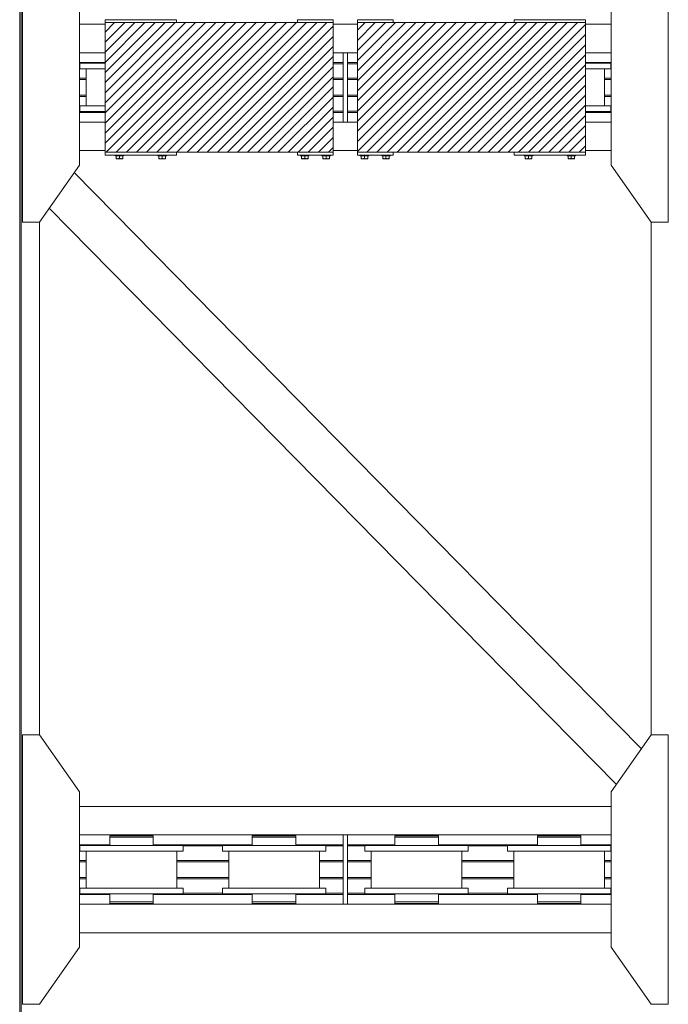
# Model space of a CAD drawing. Header units: millimetres. Extents: x 53056 to 116131, y -669674 to -625124.
# Tile 49 of 168: x 67681 to 69955, y -657940 to -654486. Entities that reach past the tile are written whole.
import ezdxf

# ---------------------------------------------------------------- set-up
doc = ezdxf.new("R2010")
doc.units = ezdxf.units.MM
doc.header["$MEASUREMENT"] = 0
doc.linetypes.add('DGN Style 1', pattern=[536.199087, 0.892178, -535.306909])
for name, color, linetype, lineweight in [('Main Cradle', 7, 'Continuous', 0), ('Main Cradle Blocks', 7, 'Continuous', 0), ('Main Cradle Rails', 7, 'Continuous', 0)]:
    doc.layers.add(name, color=color, linetype=linetype, lineweight=lineweight)

# ---------------------------------------------------------------- blocks, each defined once
blk = doc.blocks.new('*U55')
at = {"linetype": 'Continuous', "lineweight": 0}
h = blk.add_hatch(dxfattribs=at)
h.set_pattern_fill('HATCH', color=30, style=0, pattern_type=2)
h.set_pattern_definition([(45, (-15985.638, -7373.442), (-17.719, 17.719), [])])
h.paths.add_polyline_path([(-15813.8, -7096.2), (-15938.8, -7096.2), (-16363.8, -7096.2), (-16613.8, -7096.2), (-16613.8, -7102.2), (-16613.8, -7202.2), (-16613.8, -7236.2), (-16613.8, -7238.7), (-16613.8, -7258.7), (-16613.8, -7388.7), (-16613.8, -7408.7), (-16613.8, -7411.2), (-16613.8, -7445.2), (-16613.8, -7545.2), (-16613.8, -7551.2), (-16363.8, -7551.2), (-15938.8, -7551.2), (-15813.8, -7551.2), (-15813.8, -7545.2), (-15813.8, -7445.2), (-15813.8, -7411.2), (-15813.8, -7406.6), (-15813.8, -7356.2), (-15813.8, -7351.2), (-15813.8, -7296.2), (-15813.8, -7291.2), (-15813.8, -7240.8), (-15813.8, -7236.2), (-15813.8, -7202.2), (-15813.8, -7102.2)])
h = blk.add_hatch(dxfattribs=at)
h.set_pattern_fill('HATCH', color=30, style=0, pattern_type=2)
h.set_pattern_definition([(45, (-15171.93, -7367.484), (-17.719, 17.719), [])])
h.paths.add_polyline_path([(-15728.8, -7202.2), (-15728.8, -7236.2), (-15728.8, -7240.8), (-15728.8, -7291.2), (-15728.8, -7296.2), (-15728.8, -7351.2), (-15728.8, -7356.2), (-15728.8, -7406.6), (-15728.8, -7411.2), (-15728.8, -7445.2), (-15728.8, -7545.2), (-15728.8, -7551.2), (-15603.8, -7551.2), (-15178.8, -7551.2), (-14928.8, -7551.2), (-14928.8, -7545.2), (-14928.8, -7445.2), (-14928.8, -7411.2), (-14928.8, -7408.7), (-14928.8, -7388.7), (-14928.8, -7258.7), (-14928.8, -7238.7), (-14928.8, -7236.2), (-14928.8, -7202.2), (-14928.8, -7102.2), (-14928.8, -7096.2), (-15178.8, -7096.2), (-15603.8, -7096.2), (-15728.8, -7096.2), (-15728.8, -7102.2)])
at = {"color": 30, "linetype": 'Continuous', "lineweight": 0, "flags": 128}
for points in [[(-15813.8, -7096.2), (-15938.8, -7096.2), (-16363.8, -7096.2), (-16613.8, -7096.2), (-16613.8, -7102.2), (-16613.8, -7202.2), (-16613.8, -7236.2), (-16613.8, -7238.7), (-16613.8, -7258.7), (-16613.8, -7388.7), (-16613.8, -7408.7), (-16613.8, -7411.2), (-16613.8, -7445.2), (-16613.8, -7545.2), (-16613.8, -7551.2), (-16363.8, -7551.2), (-15938.8, -7551.2), (-15813.8, -7551.2), (-15813.8, -7545.2), (-15813.8, -7445.2), (-15813.8, -7411.2), (-15813.8, -7406.6), (-15813.8, -7356.2), (-15813.8, -7351.2), (-15813.8, -7296.2), (-15813.8, -7291.2), (-15813.8, -7240.8), (-15813.8, -7236.2), (-15813.8, -7202.2), (-15813.8, -7102.2), (-15813.8, -7096.2)], [(-15728.8, -7202.2), (-15728.8, -7236.2), (-15728.8, -7240.8), (-15728.8, -7291.2), (-15728.8, -7296.2), (-15728.8, -7351.2), (-15728.8, -7356.2), (-15728.8, -7406.6), (-15728.8, -7411.2), (-15728.8, -7445.2), (-15728.8, -7545.2), (-15728.8, -7551.2), (-15603.8, -7551.2), (-15178.8, -7551.2), (-14928.8, -7551.2), (-14928.8, -7545.2), (-14928.8, -7445.2), (-14928.8, -7411.2), (-14928.8, -7408.7), (-14928.8, -7388.7), (-14928.8, -7258.7), (-14928.8, -7238.7), (-14928.8, -7236.2), (-14928.8, -7202.2), (-14928.8, -7102.2), (-14928.8, -7096.2), (-15178.8, -7096.2), (-15603.8, -7096.2), (-15728.8, -7096.2), (-15728.8, -7102.2), (-15728.8, -7202.2)]]:
    blk.add_lwpolyline(points, close=True, dxfattribs=at)
at = {"layer": 'Main Cradle', "color": 7, "linetype": 'Continuous', "lineweight": 0}
for p, q in [((-16913.4, -9136.6), (-16913.4, -4626.6)), ((-16908.8, -9136.6), (-16908.8, -4626.6)), ((-16613.8, -7102.2), (-16703.9, -7102.2)), ((-15728.8, -7102.2), (-15813.8, -7102.2)), ((-14838.7, -7102.2), (-14928.8, -7102.2)), ((-16703.9, -7202.2), (-16613.8, -7202.2)), ((-15813.8, -7202.2), (-15779.3, -7202.2)), ((-15763.3, -7202.2), (-15728.8, -7202.2)), ((-14928.8, -7202.2), (-14838.7, -7202.2)), ((-16680.3, -7388.7), (-16680.3, -7258.7)), ((-14862.3, -7258.7), (-14862.3, -7388.7)), ((-14840.1, -7258.7), (-14853.8, -7258.7)), ((-14840.1, -7408.7), (-14853.8, -7408.7)), ((-16703.9, -7445.2), (-16613.8, -7445.2)), ((-15813.8, -7445.2), (-15779.3, -7445.2)), ((-15763.3, -7445.2), (-15728.8, -7445.2)), ((-14928.8, -7445.2), (-14838.7, -7445.2)), ((-16613.8, -7545.2), (-16703.9, -7545.2)), ((-15728.8, -7545.2), (-15813.8, -7545.2)), ((-14838.7, -7545.2), (-14928.8, -7545.2)), ((-16722, -7622.1), (-15232.6, -9136.6)), ((-16809.5, -7747), (-15443, -9136.6)), ((-16843.9, -9136.6), (-16843.9, -7796.2)), ((-14698.7, -7796.2), (-14698.7, -9136.6)), ((-16913.4, -10650), (-16913.4, -9136.6)), ((-16908.8, -10650), (-16908.8, -9136.6)), ((-16843.9, -9595.4), (-16843.9, -9136.6)), ((-15443, -9136.6), (-14820.5, -9769.5)), ((-15232.6, -9136.6), (-14733, -9644.6)), ((-14698.7, -9136.6), (-14698.7, -9595.4)), ((-14838.7, -9846.4), (-16703.9, -9846.4)), ((-16703.9, -9946.4), (-15779.3, -9946.4)), ((-16561.3, -9949.4), (-16561.3, -9946.4)), ((-16481.3, -9946.4), (-16481.3, -9949.4)), ((-16061.3, -9949.4), (-16061.3, -9946.4)), ((-15981.3, -9946.4), (-15981.3, -9949.4)), ((-15763.3, -9946.4), (-14838.7, -9946.4)), ((-15561.3, -9949.4), (-15561.3, -9946.4)), ((-15481.3, -9946.4), (-15481.3, -9949.4)), ((-15061.3, -9949.4), (-15061.3, -9946.4)), ((-14981.3, -9946.4), (-14981.3, -9949.4)), ((-16467.4, -9949.4), (-16450.9, -9949.4)), ((-16450.9, -9949.4), (-16445.1, -9949.4)), ((-15967.4, -9949.4), (-15950.9, -9949.4)), ((-15950.9, -9949.4), (-15945.1, -9949.4)), ((-15467.4, -9949.4), (-15450.9, -9949.4)), ((-15450.9, -9949.4), (-15445.1, -9949.4)), ((-14967.4, -9949.4), (-14950.9, -9949.4)), ((-14950.9, -9949.4), (-14945.1, -9949.4)), ((-16680.3, -10132.9), (-16680.3, -10002.9)), ((-16451.9, -9982.9), (-16521.3, -9982.9)), ((-16362.3, -10002.9), (-16362.3, -10132.9)), ((-16340.1, -10002.9), (-16353.8, -10002.9)), ((-16180.3, -10132.9), (-16180.3, -10002.9)), ((-16021.3, -9982.9), (-16090.6, -9982.9)), ((-15951.9, -9982.9), (-16021.3, -9982.9)), ((-15862.3, -10002.9), (-15862.3, -10132.9)), ((-15840.1, -10002.9), (-15853.8, -10002.9)), ((-15680.3, -10132.9), (-15680.3, -10002.9)), ((-15521.3, -9982.9), (-15590.6, -9982.9)), ((-15521.3, -10002.9), (-15582.1, -10002.9)), ((-15451.9, -9982.9), (-15521.3, -9982.9)), ((-15362.3, -10002.9), (-15362.3, -10132.9)), ((-15340.1, -10002.9), (-15353.8, -10002.9)), ((-15180.3, -10132.9), (-15180.3, -10002.9)), ((-15021.3, -9982.9), (-15090.6, -9982.9)), ((-15021.3, -10002.9), (-15082.1, -10002.9)), ((-14951.9, -9982.9), (-15021.3, -9982.9)), ((-14862.3, -10002.9), (-14862.3, -10132.9)), ((-14840.1, -10002.9), (-14853.8, -10002.9)), ((-16451.9, -10132.9), (-16521.3, -10132.9)), ((-16450.9, -10152.9), (-16445.1, -10152.9)), ((-16445.1, -10181.4), (-16445.1, -10152.9)), ((-16340.1, -10152.9), (-16353.8, -10152.9)), ((-15960.4, -10132.9), (-16021.3, -10132.9)), ((-15951.9, -10132.9), (-15960.4, -10132.9)), ((-15950.9, -10152.9), (-15945.1, -10152.9)), ((-15945.1, -10181.4), (-15945.1, -10152.9)), ((-15840.1, -10152.9), (-15853.8, -10152.9)), ((-15460.4, -10132.9), (-15521.3, -10132.9)), ((-15451.9, -10132.9), (-15460.4, -10132.9)), ((-15450.9, -10152.9), (-15445.1, -10152.9)), ((-15445.1, -10181.4), (-15445.1, -10152.9)), ((-15340.1, -10152.9), (-15353.8, -10152.9)), ((-14960.4, -10132.9), (-15021.3, -10132.9)), ((-14951.9, -10132.9), (-14960.4, -10132.9)), ((-14950.9, -10152.9), (-14945.1, -10152.9)), ((-14945.1, -10181.4), (-14945.1, -10152.9)), ((-14840.1, -10152.9), (-14853.8, -10152.9)), ((-16703.9, -10189.4), (-15779.3, -10189.4)), ((-16561.3, -10189.4), (-16561.3, -10186.4)), ((-16550.4, -10181.4), (-16521.3, -10181.4)), ((-16484.3, -10186.4), (-16481.3, -10186.4)), ((-16481.3, -10186.4), (-16481.3, -10189.4)), ((-16467.4, -10181.4), (-16450.9, -10181.4)), ((-16450.9, -10181.4), (-16445.1, -10181.4)), ((-16061.3, -10189.4), (-16061.3, -10186.4)), ((-16050.4, -10181.4), (-16021.3, -10181.4)), ((-15984.3, -10186.4), (-15981.3, -10186.4)), ((-15981.3, -10186.4), (-15981.3, -10189.4)), ((-15967.4, -10181.4), (-15950.9, -10181.4)), ((-15950.9, -10181.4), (-15945.1, -10181.4)), ((-15763.3, -10189.4), (-14838.7, -10189.4)), ((-15561.3, -10189.4), (-15561.3, -10186.4)), ((-15550.4, -10181.4), (-15521.3, -10181.4)), ((-15484.3, -10186.4), (-15481.3, -10186.4)), ((-15481.3, -10186.4), (-15481.3, -10189.4)), ((-15467.4, -10181.4), (-15450.9, -10181.4)), ((-15450.9, -10181.4), (-15445.1, -10181.4)), ((-15061.3, -10189.4), (-15061.3, -10186.4)), ((-15050.4, -10181.4), (-15021.3, -10181.4)), ((-14984.3, -10186.4), (-14981.3, -10186.4)), ((-14981.3, -10186.4), (-14981.3, -10189.4)), ((-14967.4, -10181.4), (-14950.9, -10181.4)), ((-14950.9, -10181.4), (-14945.1, -10181.4)), ((-14838.7, -10289.4), (-16703.9, -10289.4))]:
    blk.add_line(p, q, dxfattribs=at)
at = {"layer": 'Main Cradle', "color": 7, "linetype": 'Continuous', "lineweight": 0, "flags": 128}
for points in [[(-16843.9, -7796.2), (-16703.9, -7596.2), (-16703.9, -7051.2), (-16843.8, -6851.2), (-16903.8, -6851.2), (-16903.9, -7796.2), (-16843.9, -7796.2)], [(-14698.7, -7796.2), (-14838.7, -7596.2), (-14838.7, -7051.2), (-14698.7, -6851.2), (-14638.7, -6851.2), (-14638.7, -7796.2), (-14698.7, -7796.2)], [(-15779.3, -7202.2), (-15763.3, -7202.2), (-15763.3, -7445.2), (-15779.3, -7445.2), (-15779.3, -7202.2)], [(-16613.8, -7258.7), (-16649.4, -7258.7), (-16688.7, -7258.7), (-16702.5, -7258.7), (-16702.5, -7238.7), (-16702.5, -7238.7)], [(-16613.8, -7238.7), (-16649.4, -7238.7), (-16688.7, -7238.7), (-16702.5, -7238.7)], [(-14840.1, -7238.7), (-14853.8, -7238.7), (-14893.1, -7238.7), (-14928.8, -7238.7)], [(-14840.1, -7238.7), (-14840.1, -7238.7), (-14840.1, -7258.7)], [(-14853.8, -7258.7), (-14893.1, -7258.7), (-14928.8, -7258.7)], [(-16613.8, -7408.7), (-16649.4, -7408.7), (-16688.7, -7408.7), (-16702.5, -7408.7), (-16702.5, -7388.7), (-16702.5, -7388.7)], [(-16613.8, -7388.7), (-16649.4, -7388.7), (-16688.7, -7388.7), (-16702.5, -7388.7)], [(-14840.1, -7388.7), (-14853.8, -7388.7), (-14893.1, -7388.7), (-14928.8, -7388.7)], [(-14840.1, -7388.7), (-14840.1, -7388.7), (-14840.1, -7408.7)], [(-14853.8, -7408.7), (-14893.1, -7408.7), (-14928.8, -7408.7)], [(-16843.9, -10540.4), (-16703.9, -10340.4), (-16703.9, -9795.4), (-16843.8, -9595.4), (-16903.8, -9595.4), (-16903.9, -10540.4), (-16843.9, -10540.4)], [(-14698.7, -10540.4), (-14838.7, -10340.4), (-14838.7, -9795.4), (-14698.7, -9595.4), (-14638.7, -9595.4), (-14638.7, -10540.4), (-14698.7, -10540.4)], [(-15779.3, -9946.4), (-15763.3, -9946.4), (-15763.3, -10189.4), (-15779.3, -10189.4), (-15779.3, -9946.4)], [(-16597.5, -9949.4), (-16597.5, -9949.4), (-16597.5, -9954.4), (-16597.5, -9954.4)], [(-16597.5, -9949.4), (-16591.7, -9949.4), (-16575.1, -9949.4), (-16550.4, -9949.4), (-16521.3, -9949.4), (-16492.1, -9949.4), (-16467.4, -9949.4)], [(-16597.5, -9954.4), (-16597.5, -9954.4), (-16597.5, -9982.9)], [(-16597.5, -9954.4), (-16591.7, -9954.4), (-16575.1, -9954.4), (-16575.1, -9954.4)], [(-16591.7, -9954.4), (-16591.7, -9954.4), (-16575.1, -9954.4)], [(-16575.1, -9954.4), (-16550.4, -9954.4), (-16521.3, -9954.4), (-16521.3, -9954.4)], [(-16521.3, -9954.4), (-16521.3, -9954.4), (-16492.1, -9954.4), (-16467.4, -9954.4), (-16450.9, -9954.4), (-16445.1, -9954.4), (-16445.1, -9949.4)], [(-16445.1, -9982.9), (-16445.1, -9954.4), (-16445.1, -9954.4)], [(-16097.5, -9949.4), (-16097.5, -9949.4), (-16097.5, -9954.4), (-16097.5, -9954.4)], [(-16097.5, -9949.4), (-16091.7, -9949.4), (-16075.1, -9949.4), (-16050.4, -9949.4), (-16021.3, -9949.4), (-15992.1, -9949.4), (-15967.4, -9949.4)], [(-16097.5, -9954.4), (-16097.5, -9954.4), (-16097.5, -9982.9)], [(-16097.5, -9954.4), (-16091.7, -9954.4), (-16075.1, -9954.4), (-16050.4, -9954.4), (-16021.3, -9954.4), (-16021.3, -9954.4)], [(-16091.7, -9954.4), (-16091.7, -9954.4), (-16075.1, -9954.4)], [(-16021.3, -9954.4), (-16021.3, -9954.4), (-15992.1, -9954.4), (-15967.4, -9954.4), (-15950.9, -9954.4), (-15945.1, -9954.4), (-15945.1, -9949.4)], [(-15945.1, -9982.9), (-15945.1, -9954.4), (-15945.1, -9954.4)], [(-15597.5, -9949.4), (-15597.5, -9949.4), (-15597.5, -9954.4), (-15597.5, -9954.4)], [(-15597.5, -9949.4), (-15591.7, -9949.4), (-15575.1, -9949.4), (-15550.4, -9949.4), (-15521.3, -9949.4), (-15492.1, -9949.4), (-15467.4, -9949.4)], [(-15597.5, -9954.4), (-15597.5, -9954.4), (-15597.5, -9982.9)], [(-15597.5, -9954.4), (-15591.7, -9954.4), (-15575.1, -9954.4), (-15575.1, -9954.4)], [(-15591.7, -9954.4), (-15591.7, -9954.4), (-15575.1, -9954.4)], [(-15575.1, -9954.4), (-15550.4, -9954.4), (-15521.3, -9954.4), (-15521.3, -9954.4)], [(-15521.3, -9954.4), (-15521.3, -9954.4), (-15492.1, -9954.4), (-15467.4, -9954.4), (-15450.9, -9954.4), (-15445.1, -9954.4), (-15445.1, -9949.4)], [(-15445.1, -9982.9), (-15445.1, -9954.4), (-15445.1, -9954.4)], [(-15097.5, -9949.4), (-15097.5, -9949.4), (-15097.5, -9954.4), (-15097.5, -9954.4)], [(-15097.5, -9949.4), (-15091.7, -9949.4), (-15075.1, -9949.4), (-15050.4, -9949.4), (-15021.3, -9949.4), (-14992.1, -9949.4), (-14967.4, -9949.4)], [(-15097.5, -9954.4), (-15097.5, -9954.4), (-15097.5, -9982.9)], [(-15097.5, -9954.4), (-15091.7, -9954.4), (-15075.1, -9954.4), (-15050.4, -9954.4), (-15021.3, -9954.4), (-15021.3, -9954.4)], [(-15091.7, -9954.4), (-15091.7, -9954.4), (-15075.1, -9954.4)], [(-15021.3, -9954.4), (-15021.3, -9954.4), (-14992.1, -9954.4), (-14967.4, -9954.4)], [(-14967.4, -9954.4), (-14967.4, -9954.4), (-14950.9, -9954.4), (-14945.1, -9954.4), (-14945.1, -9949.4)], [(-14945.1, -9982.9), (-14945.1, -9954.4), (-14945.1, -9954.4)], [(-16521.3, -10002.9), (-16590.6, -10002.9), (-16649.4, -10002.9), (-16688.7, -10002.9), (-16702.5, -10002.9), (-16702.5, -9982.9), (-16702.5, -9982.9)], [(-16521.3, -9982.9), (-16590.6, -9982.9), (-16649.4, -9982.9), (-16688.7, -9982.9), (-16702.5, -9982.9)], [(-16353.8, -10002.9), (-16393.1, -10002.9), (-16451.9, -10002.9), (-16521.3, -10002.9), (-16521.3, -10002.9)], [(-16340.1, -9982.9), (-16353.8, -9982.9), (-16393.1, -9982.9), (-16451.9, -9982.9)], [(-16340.1, -9982.9), (-16340.1, -9982.9), (-16340.1, -10002.9)], [(-16021.3, -10002.9), (-16090.6, -10002.9), (-16149.4, -10002.9), (-16188.7, -10002.9), (-16202.5, -10002.9), (-16202.5, -9982.9), (-16202.5, -9982.9)], [(-16090.6, -9982.9), (-16090.6, -9982.9), (-16149.4, -9982.9), (-16188.7, -9982.9), (-16202.5, -9982.9)], [(-15960.4, -10002.9), (-16021.3, -10002.9), (-16021.3, -10002.9)], [(-15853.8, -10002.9), (-15893.1, -10002.9), (-15951.9, -10002.9), (-15960.4, -10002.9)], [(-15840.1, -9982.9), (-15853.8, -9982.9), (-15893.1, -9982.9), (-15951.9, -9982.9)], [(-15840.1, -9982.9), (-15840.1, -9982.9), (-15840.1, -10002.9)], [(-15582.1, -10002.9), (-15590.6, -10002.9), (-15649.4, -10002.9), (-15688.7, -10002.9), (-15702.5, -10002.9), (-15702.5, -9982.9), (-15702.5, -9982.9)], [(-15590.6, -9982.9), (-15590.6, -9982.9), (-15649.4, -9982.9), (-15688.7, -9982.9), (-15702.5, -9982.9)], [(-15353.8, -10002.9), (-15393.1, -10002.9), (-15451.9, -10002.9), (-15521.3, -10002.9), (-15521.3, -10002.9)], [(-15340.1, -9982.9), (-15353.8, -9982.9), (-15393.1, -9982.9), (-15451.9, -9982.9)], [(-15340.1, -9982.9), (-15340.1, -9982.9), (-15340.1, -10002.9)], [(-15082.1, -10002.9), (-15090.6, -10002.9), (-15149.4, -10002.9), (-15188.7, -10002.9), (-15202.5, -10002.9), (-15202.5, -9982.9), (-15202.5, -9982.9)], [(-15090.6, -9982.9), (-15090.6, -9982.9), (-15149.4, -9982.9), (-15188.7, -9982.9), (-15202.5, -9982.9)], [(-14853.8, -10002.9), (-14893.1, -10002.9), (-14951.9, -10002.9), (-15021.3, -10002.9), (-15021.3, -10002.9)], [(-14840.1, -9982.9), (-14853.8, -9982.9), (-14893.1, -9982.9), (-14951.9, -9982.9)], [(-14840.1, -9982.9), (-14840.1, -9982.9), (-14840.1, -10002.9)], [(-16353.8, -10152.9), (-16393.1, -10152.9), (-16451.9, -10152.9), (-16521.3, -10152.9), (-16590.6, -10152.9), (-16649.4, -10152.9), (-16688.7, -10152.9), (-16702.5, -10152.9), (-16702.5, -10132.9), (-16702.5, -10132.9)], [(-16521.3, -10132.9), (-16590.6, -10132.9), (-16649.4, -10132.9), (-16688.7, -10132.9), (-16702.5, -10132.9)], [(-16597.5, -10152.9), (-16597.5, -10181.4), (-16591.7, -10181.4), (-16575.1, -10181.4), (-16550.4, -10181.4), (-16550.4, -10181.4)], [(-16591.7, -10152.9), (-16591.7, -10152.9), (-16592.4, -10152.9), (-16597.5, -10152.9), (-16597.5, -10152.9)], [(-16340.1, -10132.9), (-16353.8, -10132.9), (-16393.1, -10132.9), (-16451.9, -10132.9)], [(-16340.1, -10132.9), (-16340.1, -10132.9), (-16340.1, -10152.9)], [(-15853.8, -10152.9), (-15893.1, -10152.9), (-15951.9, -10152.9), (-16021.3, -10152.9), (-16090.6, -10152.9), (-16149.4, -10152.9), (-16188.7, -10152.9), (-16202.5, -10152.9), (-16202.5, -10132.9), (-16202.5, -10132.9)], [(-16021.3, -10132.9), (-16090.6, -10132.9), (-16149.4, -10132.9), (-16188.7, -10132.9), (-16202.5, -10132.9)], [(-16097.5, -10152.9), (-16097.5, -10181.4), (-16091.7, -10181.4), (-16075.1, -10181.4), (-16050.4, -10181.4), (-16050.4, -10181.4)], [(-16091.7, -10152.9), (-16091.7, -10152.9), (-16092.4, -10152.9), (-16097.5, -10152.9), (-16097.5, -10152.9)], [(-15840.1, -10132.9), (-15853.8, -10132.9), (-15893.1, -10132.9), (-15951.9, -10132.9)], [(-15840.1, -10132.9), (-15840.1, -10132.9), (-15840.1, -10152.9)], [(-15353.8, -10152.9), (-15393.1, -10152.9), (-15451.9, -10152.9), (-15521.3, -10152.9), (-15590.6, -10152.9), (-15649.4, -10152.9), (-15688.7, -10152.9), (-15702.5, -10152.9), (-15702.5, -10132.9), (-15702.5, -10132.9)], [(-15521.3, -10132.9), (-15590.6, -10132.9), (-15649.4, -10132.9), (-15688.7, -10132.9), (-15702.5, -10132.9)], [(-15597.5, -10152.9), (-15597.5, -10181.4), (-15591.7, -10181.4), (-15575.1, -10181.4), (-15550.4, -10181.4), (-15550.4, -10181.4)], [(-15591.7, -10152.9), (-15591.7, -10152.9), (-15592.4, -10152.9), (-15597.5, -10152.9), (-15597.5, -10152.9)], [(-15340.1, -10132.9), (-15353.8, -10132.9), (-15393.1, -10132.9), (-15451.9, -10132.9)], [(-15340.1, -10132.9), (-15340.1, -10132.9), (-15340.1, -10152.9)], [(-14853.8, -10152.9), (-14893.1, -10152.9), (-14951.9, -10152.9), (-15021.3, -10152.9), (-15090.6, -10152.9), (-15149.4, -10152.9), (-15188.7, -10152.9), (-15202.5, -10152.9), (-15202.5, -10132.9), (-15202.5, -10132.9)], [(-15021.3, -10132.9), (-15090.6, -10132.9), (-15149.4, -10132.9), (-15188.7, -10132.9), (-15202.5, -10132.9)], [(-15097.5, -10152.9), (-15097.5, -10181.4), (-15091.7, -10181.4), (-15075.1, -10181.4), (-15050.4, -10181.4), (-15050.4, -10181.4)], [(-15091.7, -10152.9), (-15091.7, -10152.9), (-15092.4, -10152.9), (-15097.5, -10152.9), (-15097.5, -10152.9)], [(-14840.1, -10132.9), (-14853.8, -10132.9), (-14893.1, -10132.9), (-14951.9, -10132.9)], [(-14840.1, -10132.9), (-14840.1, -10132.9), (-14840.1, -10152.9)], [(-16597.5, -10181.4), (-16597.5, -10181.4), (-16597.5, -10186.4), (-16591.7, -10186.4), (-16575.1, -10186.4), (-16550.4, -10186.4), (-16521.3, -10186.4), (-16492.1, -10186.4), (-16467.4, -10186.4), (-16450.9, -10186.4), (-16445.1, -10186.4), (-16445.1, -10181.4)], [(-16591.7, -10181.4), (-16591.7, -10181.4), (-16575.1, -10181.4)], [(-16558.2, -10186.4), (-16558.2, -10186.4), (-16558.7, -10186.4), (-16561.3, -10186.4), (-16561.3, -10186.4), (-16561.3, -10186.4)], [(-16550.4, -10181.4), (-16550.4, -10181.4), (-16521.3, -10181.4)], [(-16521.3, -10181.4), (-16521.3, -10181.4), (-16492.1, -10181.4), (-16467.4, -10181.4)], [(-16492.1, -10186.4), (-16492.7, -10186.4), (-16492.9, -10186.4), (-16493, -10186.4)], [(-16484.3, -10186.4), (-16485.9, -10186.4), (-16492.1, -10186.4)], [(-16097.5, -10181.4), (-16097.5, -10181.4), (-16097.5, -10186.4), (-16091.7, -10186.4), (-16075.1, -10186.4), (-16050.4, -10186.4), (-16021.3, -10186.4), (-15992.1, -10186.4), (-15967.4, -10186.4), (-15950.9, -10186.4), (-15945.1, -10186.4), (-15945.1, -10181.4)], [(-16091.7, -10181.4), (-16091.7, -10181.4), (-16075.1, -10181.4)], [(-16058.2, -10186.4), (-16058.2, -10186.4), (-16058.7, -10186.4), (-16061.3, -10186.4), (-16061.3, -10186.4)], [(-16050.4, -10181.4), (-16050.4, -10181.4), (-16021.3, -10181.4)], [(-16021.3, -10181.4), (-16021.3, -10181.4), (-15992.1, -10181.4), (-15967.4, -10181.4)], [(-15992.1, -10186.4), (-15992.7, -10186.4), (-15992.9, -10186.4), (-15993, -10186.4)], [(-15984.3, -10186.4), (-15985.9, -10186.4), (-15992.1, -10186.4)], [(-15597.5, -10181.4), (-15597.5, -10181.4), (-15597.5, -10186.4), (-15591.7, -10186.4), (-15575.1, -10186.4), (-15550.4, -10186.4), (-15521.3, -10186.4), (-15492.1, -10186.4), (-15467.4, -10186.4), (-15450.9, -10186.4), (-15445.1, -10186.4), (-15445.1, -10181.4)], [(-15591.7, -10181.4), (-15591.7, -10181.4), (-15575.1, -10181.4)], [(-15558.2, -10186.4), (-15558.2, -10186.4), (-15558.7, -10186.4), (-15561.3, -10186.4), (-15561.3, -10186.4), (-15561.3, -10186.4)], [(-15550.4, -10181.4), (-15550.4, -10181.4), (-15521.3, -10181.4)], [(-15521.3, -10181.4), (-15521.3, -10181.4), (-15492.1, -10181.4), (-15467.4, -10181.4)], [(-15492.1, -10186.4), (-15492.7, -10186.4), (-15492.9, -10186.4), (-15493, -10186.4)], [(-15484.3, -10186.4), (-15485.9, -10186.4), (-15492.1, -10186.4)], [(-15097.5, -10181.4), (-15097.5, -10181.4), (-15097.5, -10186.4), (-15091.7, -10186.4), (-15075.1, -10186.4), (-15050.4, -10186.4), (-15021.3, -10186.4), (-14992.1, -10186.4), (-14967.4, -10186.4), (-14950.9, -10186.4), (-14945.1, -10186.4), (-14945.1, -10181.4)], [(-15091.7, -10181.4), (-15091.7, -10181.4), (-15075.1, -10181.4)], [(-15058.2, -10186.4), (-15058.2, -10186.4), (-15058.7, -10186.4), (-15061.3, -10186.4), (-15061.3, -10186.4), (-15061.3, -10186.4)], [(-15050.4, -10181.4), (-15050.4, -10181.4), (-15021.3, -10181.4)], [(-15021.3, -10181.4), (-15021.3, -10181.4), (-14992.1, -10181.4), (-14967.4, -10181.4)], [(-14992.1, -10186.4), (-14992.7, -10186.4), (-14992.9, -10186.4), (-14993, -10186.4)], [(-14984.3, -10186.4), (-14985.9, -10186.4), (-14992.1, -10186.4)]]:
    blk.add_lwpolyline(points, dxfattribs=at)
at = {"layer": 'Main Cradle Blocks', "color": 7, "linetype": 'Continuous', "lineweight": 0}
for p, q in [((-16613.8, -7096.2), (-16613.8, -7086.2)), ((-16613.8, -7086.2), (-16363.8, -7086.2)), ((-15813.8, -7096.2), (-16613.8, -7096.2)), ((-16613.8, -7551.2), (-16613.8, -7096.2)), ((-16363.8, -7096.2), (-16363.8, -7086.2)), ((-15813.8, -7086.2), (-15938.8, -7086.2)), ((-15938.8, -7086.2), (-15938.8, -7096.2)), ((-15813.8, -7096.2), (-15813.8, -7086.2)), ((-15813.8, -7551.2), (-15813.8, -7096.2)), ((-15728.8, -7096.2), (-15728.8, -7086.2)), ((-15728.8, -7086.2), (-15603.8, -7086.2)), ((-15728.8, -7096.2), (-14928.8, -7096.2)), ((-15728.8, -7551.2), (-15728.8, -7096.2)), ((-15603.8, -7086.2), (-15603.8, -7096.2)), ((-15178.8, -7096.2), (-15178.8, -7086.2)), ((-15178.8, -7086.2), (-14928.8, -7086.2)), ((-14928.8, -7096.2), (-14928.8, -7086.2)), ((-14928.8, -7551.2), (-14928.8, -7096.2)), ((-16613.8, -7551.2), (-16613.8, -7561.2)), ((-16613.8, -7551.2), (-15813.8, -7551.2)), ((-16363.8, -7561.2), (-16613.8, -7561.2)), ((-16575.3, -7564.2), (-16575.3, -7572.4)), ((-16569.5, -7564.2), (-16563.8, -7564.2)), ((-16563.8, -7572.4), (-16563.8, -7564.2)), ((-16552.2, -7572.4), (-16552.2, -7564.2)), ((-16425.3, -7572.4), (-16425.3, -7564.2)), ((-16408, -7564.2), (-16413.8, -7564.2)), ((-16413.8, -7572.4), (-16413.8, -7564.2)), ((-16402.2, -7564.2), (-16402.2, -7572.4)), ((-16363.8, -7551.2), (-16363.8, -7561.2)), ((-15938.8, -7561.2), (-15938.8, -7551.2)), ((-15813.8, -7561.2), (-15938.8, -7561.2)), ((-15925.3, -7564.2), (-15925.3, -7572.4)), ((-15919.5, -7564.2), (-15913.8, -7564.2)), ((-15913.8, -7572.4), (-15913.8, -7564.2)), ((-15902.2, -7572.4), (-15902.2, -7564.2)), ((-15850.3, -7572.4), (-15850.3, -7564.2)), ((-15833, -7564.2), (-15838.8, -7564.2)), ((-15838.8, -7572.4), (-15838.8, -7564.2)), ((-15827.2, -7564.2), (-15827.2, -7572.4)), ((-15813.8, -7551.2), (-15813.8, -7561.2)), ((-15728.8, -7551.2), (-15728.8, -7561.2)), ((-14928.8, -7551.2), (-15728.8, -7551.2)), ((-15728.8, -7561.2), (-15603.8, -7561.2)), ((-15715.3, -7564.2), (-15715.3, -7572.4)), ((-15709.5, -7564.2), (-15703.8, -7564.2)), ((-15703.8, -7572.4), (-15703.8, -7564.2)), ((-15692.2, -7572.4), (-15692.2, -7564.2)), ((-15640.3, -7572.4), (-15640.3, -7564.2)), ((-15623, -7564.2), (-15628.8, -7564.2)), ((-15628.8, -7572.4), (-15628.8, -7564.2)), ((-15617.2, -7564.2), (-15617.2, -7572.4)), ((-15603.8, -7561.2), (-15603.8, -7551.2)), ((-15178.8, -7551.2), (-15178.8, -7561.2)), ((-14928.8, -7561.2), (-15178.8, -7561.2)), ((-15140.3, -7564.2), (-15140.3, -7572.4)), ((-15134.5, -7564.2), (-15128.8, -7564.2)), ((-15128.8, -7572.4), (-15128.8, -7564.2)), ((-15117.2, -7572.4), (-15117.2, -7564.2)), ((-14990.3, -7572.4), (-14990.3, -7564.2)), ((-14973, -7564.2), (-14978.8, -7564.2)), ((-14978.8, -7572.4), (-14978.8, -7564.2)), ((-14967.2, -7564.2), (-14967.2, -7572.4)), ((-14928.8, -7551.2), (-14928.8, -7561.2)), ((-16575.3, -7572.4), (-16573.2, -7573.4)), ((-16575.3, -7573.9), (-16575.3, -7574.2)), ((-16575.3, -7574.2), (-16574.6, -7574.2)), ((-16574.6, -7574.2), (-16574.8, -7574.2)), ((-16569.5, -7574.2), (-16565.8, -7574.2)), ((-16566.8, -7574.2), (-16569.5, -7574.2)), ((-16565.9, -7573.4), (-16563.8, -7572.4)), ((-16563.8, -7572.4), (-16561.6, -7573.4)), ((-16560.7, -7574.2), (-16558, -7574.2)), ((-16558, -7574.2), (-16554.9, -7574.2)), ((-16554.9, -7574.2), (-16555, -7574.2)), ((-16554.3, -7573.4), (-16552.2, -7572.4)), ((-16553.1, -7574.2), (-16552.9, -7574.2)), ((-16552.8, -7574.2), (-16552.9, -7574.2)), ((-16552.2, -7573.4), (-16552.2, -7572.4)), ((-16425.3, -7573.4), (-16425.3, -7572.4)), ((-16423.2, -7573.4), (-16425.3, -7572.4)), ((-16424.8, -7574.2), (-16424.6, -7574.2)), ((-16424.6, -7574.2), (-16424.4, -7574.2)), ((-16419.5, -7574.2), (-16422.6, -7574.2)), ((-16422.5, -7574.2), (-16422.6, -7574.2)), ((-16419.5, -7574.2), (-16416.8, -7574.2)), ((-16413.8, -7572.4), (-16415.9, -7573.4)), ((-16411.6, -7573.4), (-16413.8, -7572.4)), ((-16408, -7574.2), (-16411.7, -7574.2)), ((-16408, -7574.2), (-16410.7, -7574.2)), ((-16402.2, -7572.4), (-16404.3, -7573.4)), ((-16402.2, -7574.2), (-16402.9, -7574.2)), ((-16402.8, -7574.2), (-16402.9, -7574.2)), ((-16402.2, -7573.9), (-16402.2, -7574.2)), ((-15925.3, -7572.4), (-15923.2, -7573.4)), ((-15925.3, -7573.9), (-15925.3, -7574.2)), ((-15925.3, -7574.2), (-15924.6, -7574.2)), ((-15924.6, -7574.2), (-15924.8, -7574.2)), ((-15919.5, -7574.2), (-15915.8, -7574.2)), ((-15916.8, -7574.2), (-15919.5, -7574.2)), ((-15915.9, -7573.4), (-15913.8, -7572.4)), ((-15913.8, -7572.4), (-15911.6, -7573.4)), ((-15910.7, -7574.2), (-15908, -7574.2)), ((-15908, -7574.2), (-15904.9, -7574.2)), ((-15904.9, -7574.2), (-15905, -7574.2)), ((-15904.3, -7573.4), (-15902.2, -7572.4)), ((-15903.1, -7574.2), (-15902.9, -7574.2)), ((-15902.8, -7574.2), (-15902.9, -7574.2)), ((-15902.2, -7573.4), (-15902.2, -7572.4)), ((-15850.3, -7573.4), (-15850.3, -7572.4)), ((-15848.2, -7573.4), (-15850.3, -7572.4)), ((-15849.8, -7574.2), (-15849.6, -7574.2)), ((-15849.6, -7574.2), (-15849.4, -7574.2)), ((-15844.5, -7574.2), (-15847.6, -7574.2)), ((-15847.5, -7574.2), (-15847.6, -7574.2)), ((-15844.5, -7574.2), (-15841.8, -7574.2)), ((-15838.8, -7572.4), (-15840.9, -7573.4)), ((-15836.6, -7573.4), (-15838.8, -7572.4)), ((-15833, -7574.2), (-15836.7, -7574.2)), ((-15833, -7574.2), (-15835.7, -7574.2)), ((-15827.2, -7572.4), (-15829.3, -7573.4)), ((-15827.2, -7574.2), (-15827.9, -7574.2)), ((-15827.8, -7574.2), (-15827.9, -7574.2)), ((-15827.2, -7573.9), (-15827.2, -7574.2)), ((-15715.3, -7572.4), (-15713.2, -7573.4)), ((-15715.3, -7573.9), (-15715.3, -7574.2)), ((-15715.3, -7574.2), (-15714.6, -7574.2)), ((-15714.6, -7574.2), (-15714.8, -7574.2)), ((-15709.5, -7574.2), (-15705.8, -7574.2)), ((-15706.8, -7574.2), (-15709.5, -7574.2)), ((-15705.9, -7573.4), (-15703.8, -7572.4)), ((-15703.8, -7572.4), (-15701.6, -7573.4)), ((-15700.7, -7574.2), (-15698, -7574.2)), ((-15698, -7574.2), (-15694.9, -7574.2)), ((-15694.9, -7574.2), (-15695, -7574.2)), ((-15694.3, -7573.4), (-15692.2, -7572.4)), ((-15693.1, -7574.2), (-15692.9, -7574.2)), ((-15692.8, -7574.2), (-15692.9, -7574.2)), ((-15692.2, -7573.4), (-15692.2, -7572.4)), ((-15640.3, -7573.4), (-15640.3, -7572.4)), ((-15638.2, -7573.4), (-15640.3, -7572.4)), ((-15639.8, -7574.2), (-15639.6, -7574.2)), ((-15639.6, -7574.2), (-15639.4, -7574.2)), ((-15634.5, -7574.2), (-15637.6, -7574.2)), ((-15637.5, -7574.2), (-15637.6, -7574.2)), ((-15634.5, -7574.2), (-15631.8, -7574.2)), ((-15628.8, -7572.4), (-15630.9, -7573.4)), ((-15626.6, -7573.4), (-15628.8, -7572.4)), ((-15623, -7574.2), (-15626.7, -7574.2)), ((-15623, -7574.2), (-15625.7, -7574.2)), ((-15617.2, -7572.4), (-15619.3, -7573.4)), ((-15617.2, -7574.2), (-15617.9, -7574.2)), ((-15617.8, -7574.2), (-15617.9, -7574.2)), ((-15617.2, -7573.9), (-15617.2, -7574.2)), ((-15140.3, -7572.4), (-15138.2, -7573.4)), ((-15140.3, -7573.9), (-15140.3, -7574.2)), ((-15140.3, -7574.2), (-15139.6, -7574.2)), ((-15139.6, -7574.2), (-15139.8, -7574.2)), ((-15134.5, -7574.2), (-15130.8, -7574.2)), ((-15131.8, -7574.2), (-15134.5, -7574.2)), ((-15130.9, -7573.4), (-15128.8, -7572.4)), ((-15128.8, -7572.4), (-15126.6, -7573.4)), ((-15125.7, -7574.2), (-15123, -7574.2)), ((-15123, -7574.2), (-15119.9, -7574.2)), ((-15119.9, -7574.2), (-15120, -7574.2)), ((-15119.3, -7573.4), (-15117.2, -7572.4)), ((-15118.1, -7574.2), (-15117.9, -7574.2)), ((-15117.8, -7574.2), (-15117.9, -7574.2)), ((-15117.2, -7573.4), (-15117.2, -7572.4)), ((-14990.3, -7573.4), (-14990.3, -7572.4)), ((-14988.2, -7573.4), (-14990.3, -7572.4)), ((-14989.8, -7574.2), (-14989.6, -7574.2)), ((-14989.6, -7574.2), (-14989.4, -7574.2)), ((-14984.5, -7574.2), (-14987.6, -7574.2)), ((-14987.5, -7574.2), (-14987.6, -7574.2)), ((-14984.5, -7574.2), (-14981.8, -7574.2)), ((-14978.8, -7572.4), (-14980.9, -7573.4)), ((-14976.6, -7573.4), (-14978.8, -7572.4)), ((-14973, -7574.2), (-14976.7, -7574.2)), ((-14973, -7574.2), (-14975.7, -7574.2)), ((-14967.2, -7572.4), (-14969.3, -7573.4)), ((-14967.2, -7574.2), (-14967.9, -7574.2)), ((-14967.8, -7574.2), (-14967.9, -7574.2)), ((-14967.2, -7573.9), (-14967.2, -7574.2))]:
    blk.add_line(p, q, dxfattribs=at)
at = {"layer": 'Main Cradle Blocks', "color": 7, "linetype": 'Continuous', "lineweight": 0, "flags": 128}
for points in [[(-16569.5, -7564.2), (-16574.4, -7564.2), (-16577.6, -7564.2), (-16578.8, -7564.2), (-16578.8, -7561.2)], [(-16548.8, -7561.2), (-16548.8, -7564.2), (-16549.9, -7564.2), (-16553.1, -7564.2), (-16558, -7564.2), (-16563.8, -7564.2)], [(-16413.8, -7564.2), (-16419.5, -7564.2), (-16424.4, -7564.2), (-16427.6, -7564.2), (-16428.8, -7564.2), (-16428.8, -7561.2)], [(-16398.8, -7561.2), (-16398.8, -7564.2), (-16399.9, -7564.2), (-16403.1, -7564.2), (-16408, -7564.2)], [(-15919.5, -7564.2), (-15924.4, -7564.2), (-15927.6, -7564.2), (-15928.8, -7564.2), (-15928.8, -7561.2)], [(-15898.8, -7561.2), (-15898.8, -7564.2), (-15899.9, -7564.2), (-15903.1, -7564.2), (-15908, -7564.2), (-15913.8, -7564.2)], [(-15838.8, -7564.2), (-15844.5, -7564.2), (-15849.4, -7564.2), (-15852.6, -7564.2), (-15853.8, -7564.2), (-15853.8, -7561.2)], [(-15823.8, -7561.2), (-15823.8, -7564.2), (-15824.9, -7564.2), (-15828.1, -7564.2), (-15833, -7564.2)], [(-15709.5, -7564.2), (-15714.4, -7564.2), (-15717.6, -7564.2), (-15718.8, -7564.2), (-15718.8, -7561.2)], [(-15688.8, -7561.2), (-15688.8, -7564.2), (-15689.9, -7564.2), (-15693.1, -7564.2), (-15698, -7564.2), (-15703.8, -7564.2)], [(-15628.8, -7564.2), (-15634.5, -7564.2), (-15639.4, -7564.2), (-15642.6, -7564.2), (-15643.8, -7564.2), (-15643.8, -7561.2)], [(-15613.8, -7561.2), (-15613.8, -7564.2), (-15614.9, -7564.2), (-15618.1, -7564.2), (-15623, -7564.2)], [(-15134.5, -7564.2), (-15139.4, -7564.2), (-15142.6, -7564.2), (-15143.8, -7564.2), (-15143.8, -7561.2)], [(-15113.8, -7561.2), (-15113.8, -7564.2), (-15114.9, -7564.2), (-15118.1, -7564.2), (-15123, -7564.2), (-15128.8, -7564.2)], [(-14978.8, -7564.2), (-14984.5, -7564.2), (-14989.4, -7564.2), (-14992.6, -7564.2), (-14993.8, -7564.2), (-14993.8, -7561.2)], [(-14963.8, -7561.2), (-14963.8, -7564.2), (-14964.9, -7564.2), (-14968.1, -7564.2), (-14973, -7564.2)], [(-16575.3, -7572.4), (-16575.3, -7573.4), (-16575.3, -7573.4), (-16575.3, -7573.9)], [(-16574.6, -7574.2), (-16572.6, -7574.2), (-16569.5, -7574.2), (-16569.5, -7574.2)], [(-16573.2, -7573.4), (-16573, -7573.5), (-16571, -7574), (-16570.3, -7574.1), (-16569.5, -7574.2), (-16567.6, -7573.9), (-16566.5, -7573.7), (-16565.9, -7573.4)], [(-16565.8, -7574.2), (-16561.7, -7574.2), (-16558, -7574.2)], [(-16561.6, -7573.4), (-16561.5, -7573.5), (-16559.4, -7574), (-16558.7, -7574.1), (-16558, -7574.2), (-16556, -7573.9), (-16555, -7573.7), (-16554.3, -7573.4)], [(-16554.9, -7574.2), (-16552.9, -7574.2), (-16552.2, -7574.2), (-16552.2, -7574), (-16552.2, -7573.4), (-16552.2, -7573.4)], [(-16425.3, -7573.4), (-16425.3, -7573.4), (-16425.3, -7574), (-16425.3, -7574.2), (-16424.6, -7574.2), (-16422.6, -7574.2)], [(-16423.2, -7573.4), (-16422.5, -7573.7), (-16421.5, -7573.9), (-16419.5, -7574.2), (-16418.8, -7574.1), (-16418.1, -7574), (-16416.1, -7573.5), (-16415.9, -7573.4)], [(-16419.5, -7574.2), (-16415.8, -7574.2), (-16411.7, -7574.2)], [(-16411.6, -7573.4), (-16411, -7573.7), (-16409.9, -7573.9), (-16408, -7574.2), (-16407.2, -7574.1), (-16406.5, -7574), (-16404.5, -7573.5), (-16404.3, -7573.4)], [(-16408, -7574.2), (-16408, -7574.2), (-16404.9, -7574.2), (-16402.9, -7574.2)], [(-16402.2, -7573.9), (-16402.2, -7573.4), (-16402.2, -7573.4), (-16402.2, -7572.4)], [(-15925.3, -7572.4), (-15925.3, -7573.4), (-15925.3, -7573.4), (-15925.3, -7573.9)], [(-15924.6, -7574.2), (-15922.6, -7574.2), (-15919.5, -7574.2), (-15919.5, -7574.2)], [(-15923.2, -7573.4), (-15923, -7573.5), (-15921, -7574), (-15920.3, -7574.1), (-15919.5, -7574.2), (-15917.6, -7573.9), (-15916.5, -7573.7), (-15915.9, -7573.4)], [(-15915.8, -7574.2), (-15911.7, -7574.2), (-15908, -7574.2)], [(-15911.6, -7573.4), (-15911.5, -7573.5), (-15909.4, -7574), (-15908.7, -7574.1), (-15908, -7574.2), (-15906, -7573.9), (-15905, -7573.7), (-15904.3, -7573.4)], [(-15904.9, -7574.2), (-15902.9, -7574.2), (-15902.2, -7574.2), (-15902.2, -7574), (-15902.2, -7573.4), (-15902.2, -7573.4)], [(-15850.3, -7573.4), (-15850.3, -7573.4), (-15850.3, -7574), (-15850.3, -7574.2), (-15849.6, -7574.2), (-15847.6, -7574.2)], [(-15848.2, -7573.4), (-15847.5, -7573.7), (-15846.5, -7573.9), (-15844.5, -7574.2), (-15843.8, -7574.1), (-15843.1, -7574), (-15841.1, -7573.5), (-15840.9, -7573.4)], [(-15844.5, -7574.2), (-15840.8, -7574.2), (-15836.7, -7574.2)], [(-15836.6, -7573.4), (-15836, -7573.7), (-15834.9, -7573.9), (-15833, -7574.2), (-15832.2, -7574.1), (-15831.5, -7574), (-15829.5, -7573.5), (-15829.3, -7573.4)], [(-15833, -7574.2), (-15833, -7574.2), (-15829.9, -7574.2), (-15827.9, -7574.2)], [(-15827.2, -7573.9), (-15827.2, -7573.4), (-15827.2, -7573.4), (-15827.2, -7572.4)], [(-15715.3, -7572.4), (-15715.3, -7573.4), (-15715.3, -7573.4), (-15715.3, -7573.9)], [(-15714.6, -7574.2), (-15712.6, -7574.2), (-15709.5, -7574.2), (-15709.5, -7574.2)], [(-15713.2, -7573.4), (-15713, -7573.5), (-15711, -7574), (-15710.3, -7574.1), (-15709.5, -7574.2), (-15707.6, -7573.9), (-15706.5, -7573.7), (-15705.9, -7573.4)], [(-15705.8, -7574.2), (-15701.7, -7574.2), (-15698, -7574.2)], [(-15701.6, -7573.4), (-15701.5, -7573.5), (-15699.4, -7574), (-15698.7, -7574.1), (-15698, -7574.2), (-15696, -7573.9), (-15695, -7573.7), (-15694.3, -7573.4)], [(-15694.9, -7574.2), (-15692.9, -7574.2), (-15692.2, -7574.2), (-15692.2, -7574), (-15692.2, -7573.4), (-15692.2, -7573.4)], [(-15640.3, -7573.4), (-15640.3, -7573.4), (-15640.3, -7574), (-15640.3, -7574.2), (-15639.6, -7574.2), (-15637.6, -7574.2)], [(-15638.2, -7573.4), (-15637.5, -7573.7), (-15636.5, -7573.9), (-15634.5, -7574.2), (-15633.8, -7574.1), (-15633.1, -7574), (-15631.1, -7573.5), (-15630.9, -7573.4)], [(-15634.5, -7574.2), (-15630.8, -7574.2), (-15626.7, -7574.2)], [(-15626.6, -7573.4), (-15626, -7573.7), (-15624.9, -7573.9), (-15623, -7574.2), (-15622.2, -7574.1), (-15621.5, -7574), (-15619.5, -7573.5), (-15619.3, -7573.4)], [(-15623, -7574.2), (-15623, -7574.2), (-15619.9, -7574.2), (-15617.9, -7574.2)], [(-15617.2, -7573.9), (-15617.2, -7573.4), (-15617.2, -7573.4), (-15617.2, -7572.4)], [(-15140.3, -7572.4), (-15140.3, -7573.4), (-15140.3, -7573.4), (-15140.3, -7573.9)], [(-15139.6, -7574.2), (-15137.6, -7574.2), (-15134.5, -7574.2), (-15134.5, -7574.2)], [(-15138.2, -7573.4), (-15138, -7573.5), (-15136, -7574), (-15135.3, -7574.1), (-15134.5, -7574.2), (-15132.6, -7573.9), (-15131.5, -7573.7), (-15130.9, -7573.4)], [(-15130.8, -7574.2), (-15126.7, -7574.2), (-15123, -7574.2)], [(-15126.6, -7573.4), (-15126.5, -7573.5), (-15124.4, -7574), (-15123.7, -7574.1), (-15123, -7574.2), (-15121, -7573.9), (-15120, -7573.7), (-15119.3, -7573.4)], [(-15119.9, -7574.2), (-15117.9, -7574.2), (-15117.2, -7574.2), (-15117.2, -7574), (-15117.2, -7573.4), (-15117.2, -7573.4)], [(-14990.3, -7573.4), (-14990.3, -7573.4), (-14990.3, -7574), (-14990.3, -7574.2), (-14989.6, -7574.2), (-14987.6, -7574.2)], [(-14988.2, -7573.4), (-14987.5, -7573.7), (-14986.5, -7573.9), (-14984.5, -7574.2), (-14983.8, -7574.1), (-14983.1, -7574), (-14981.1, -7573.5), (-14980.9, -7573.4)], [(-14984.5, -7574.2), (-14980.8, -7574.2), (-14976.7, -7574.2)], [(-14976.6, -7573.4), (-14976, -7573.7), (-14974.9, -7573.9), (-14973, -7574.2), (-14972.2, -7574.1), (-14971.5, -7574), (-14969.5, -7573.5), (-14969.3, -7573.4)], [(-14973, -7574.2), (-14973, -7574.2), (-14969.9, -7574.2), (-14967.9, -7574.2)], [(-14967.2, -7573.9), (-14967.2, -7573.4), (-14967.2, -7573.4), (-14967.2, -7572.4)]]:
    blk.add_lwpolyline(points, dxfattribs=at)
at = {"layer": 'Main Cradle Rails', "color": 7, "linetype": 'Continuous', "lineweight": 0}
for p, q in [((-16703.9, -7236.2), (-16613.8, -7236.2)), ((-16703.9, -7240.8), (-16702.5, -7240.8)), ((-15813.8, -7236.2), (-15779.3, -7236.2)), ((-15813.8, -7240.8), (-15779.3, -7240.8)), ((-15763.3, -7236.2), (-15728.8, -7236.2)), ((-15763.3, -7240.8), (-15728.8, -7240.8)), ((-14928.8, -7236.2), (-14838.7, -7236.2)), ((-14840.1, -7240.8), (-14838.7, -7240.8)), ((-16703.9, -7291.2), (-16680.3, -7291.2)), ((-16703.9, -7296.2), (-16680.3, -7296.2)), ((-15813.8, -7291.2), (-15779.3, -7291.2)), ((-15813.8, -7296.2), (-15779.3, -7296.2)), ((-15763.3, -7291.2), (-15728.8, -7291.2)), ((-15763.3, -7296.2), (-15728.8, -7296.2)), ((-14862.3, -7291.2), (-14838.7, -7291.2)), ((-14862.3, -7296.2), (-14838.7, -7296.2)), ((-16703.9, -7351.2), (-16680.3, -7351.2)), ((-16703.9, -7356.2), (-16680.3, -7356.2)), ((-15813.8, -7351.2), (-15779.3, -7351.2)), ((-15813.8, -7356.2), (-15779.3, -7356.2)), ((-15763.3, -7351.2), (-15728.8, -7351.2)), ((-15763.3, -7356.2), (-15728.8, -7356.2)), ((-14862.3, -7351.2), (-14838.7, -7351.2)), ((-14862.3, -7356.2), (-14838.7, -7356.2)), ((-16703.9, -7406.6), (-16702.5, -7406.6)), ((-16703.9, -7411.2), (-16613.8, -7411.2)), ((-15813.8, -7406.6), (-15779.3, -7406.6)), ((-15813.8, -7411.2), (-15779.3, -7411.2)), ((-15763.3, -7406.6), (-15728.8, -7406.6)), ((-15763.3, -7411.2), (-15728.8, -7411.2)), ((-14928.8, -7411.2), (-14838.7, -7411.2)), ((-14840.1, -7406.6), (-14838.7, -7406.6)), ((-16703.9, -9980.4), (-16597.5, -9980.4)), ((-16445.1, -9980.4), (-16097.5, -9980.4)), ((-15945.1, -9980.4), (-15779.3, -9980.4)), ((-15763.3, -9980.4), (-15597.5, -9980.4)), ((-15445.1, -9980.4), (-15097.5, -9980.4)), ((-14945.1, -9980.4), (-14838.7, -9980.4)), ((-16703.9, -9985), (-16702.5, -9985)), ((-16340.1, -9985), (-16202.5, -9985)), ((-15840.1, -9985), (-15779.3, -9985)), ((-15763.3, -9985), (-15702.5, -9985)), ((-15340.1, -9985), (-15202.5, -9985)), ((-14840.1, -9985), (-14838.7, -9985)), ((-16703.9, -10035.4), (-16680.3, -10035.4)), ((-16703.9, -10040.4), (-16680.3, -10040.4)), ((-16362.3, -10035.4), (-16180.3, -10035.4)), ((-16362.3, -10040.4), (-16180.3, -10040.4)), ((-15862.3, -10035.4), (-15779.3, -10035.4)), ((-15862.3, -10040.4), (-15779.3, -10040.4)), ((-15763.3, -10035.4), (-15680.3, -10035.4)), ((-15763.3, -10040.4), (-15680.3, -10040.4)), ((-15362.3, -10035.4), (-15180.3, -10035.4)), ((-15362.3, -10040.4), (-15180.3, -10040.4)), ((-14862.3, -10035.4), (-14838.7, -10035.4)), ((-14862.3, -10040.4), (-14838.7, -10040.4)), ((-16703.9, -10095.4), (-16680.3, -10095.4)), ((-16703.9, -10100.4), (-16680.3, -10100.4)), ((-16362.3, -10095.4), (-16180.3, -10095.4)), ((-16362.3, -10100.4), (-16180.3, -10100.4)), ((-15862.3, -10095.4), (-15779.3, -10095.4)), ((-15862.3, -10100.4), (-15779.3, -10100.4)), ((-15763.3, -10095.4), (-15680.3, -10095.4)), ((-15763.3, -10100.4), (-15680.3, -10100.4)), ((-15362.3, -10095.4), (-15180.3, -10095.4)), ((-15362.3, -10100.4), (-15180.3, -10100.4)), ((-14862.3, -10095.4), (-14838.7, -10095.4)), ((-14862.3, -10100.4), (-14838.7, -10100.4)), ((-16703.9, -10150.8), (-16702.5, -10150.8)), ((-16703.9, -10155.4), (-16597.5, -10155.4)), ((-16445.1, -10155.4), (-16097.5, -10155.4)), ((-16340.1, -10150.8), (-16202.5, -10150.8)), ((-15945.1, -10155.4), (-15779.3, -10155.4)), ((-15840.1, -10150.8), (-15779.3, -10150.8)), ((-15763.3, -10150.8), (-15702.5, -10150.8)), ((-15763.3, -10155.4), (-15597.5, -10155.4)), ((-15445.1, -10155.4), (-15097.5, -10155.4)), ((-15340.1, -10150.8), (-15202.5, -10150.8)), ((-14945.1, -10155.4), (-14838.7, -10155.4)), ((-14840.1, -10150.8), (-14838.7, -10150.8))]:
    blk.add_line(p, q, dxfattribs=at)

msp = doc.modelspace()

# ---------------------------------------------------------------- block references
at = {"color": 7, "linetype": 'DGN Style 1', "lineweight": 0}
msp.add_blockref('*U55', (84593.95, -647399.35), dxfattribs=at)

doc.saveas('drawing.dxf')
